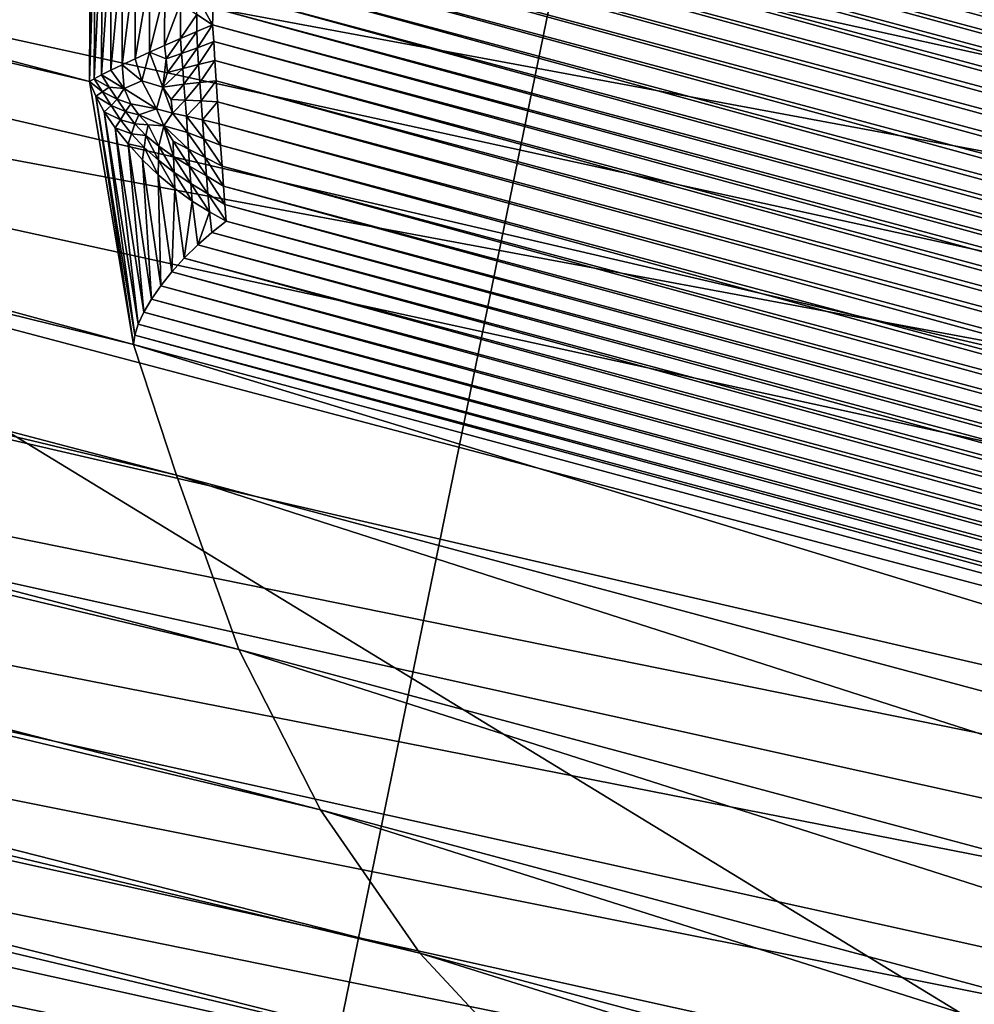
# Model space of a CAD drawing. Extents: x -0.7 to 0.7, y -0.35 to 0.35.
# Tile 155 of 226: x 0.50682 to 0.51427, y -0.24872 to -0.24104. Entities that reach past the tile are written whole.
import ezdxf

# ---------------------------------------------------------------- set-up
doc = ezdxf.new("R2010")
doc.units = 0

msp = doc.modelspace()

# ---------------------------------------------------------------- linework, layer by layer
for points in [[(0.5002627, -0.2434166, 0.4369368), (0.5117184, -0.237202, 0.436933), (0.4964442, -0.2216654, 0.4369712)], [(0.4944616, -0.2250765, 0.3155), (0.4918635, -0.2347726, 0.3155), (0.5369056, -0.2447358, 0.0007774)], [(0.4944616, -0.2250765, 0.3155), (0.5369056, -0.2447358, 0.0007774), (0.538452, -0.2389694, 0.0007776)], [(0.5073665, -0.2415273, 0.0016869), (0.4515296, -0.2282872, 0.250254), (0.4514457, -0.2267249, 0.2501137)], [(0.5073665, -0.2415273, 0.0016869), (0.4514457, -0.2267249, 0.2501137), (0.5073745, -0.2400025, 0.0011774)], [(0.5077102, -0.243579, 0.002358), (0.4518101, -0.2298212, 0.250447), (0.4515296, -0.2282872, 0.250254)], [(0.5077102, -0.243579, 0.002358), (0.4515296, -0.2282872, 0.250254), (0.5073665, -0.2415273, 0.0016869)], [(0.5080445, -0.2445972, 0.0024797), (0.4522823, -0.2313006, 0.2506894), (0.4518101, -0.2298212, 0.250447)], [(0.5080445, -0.2445972, 0.0024797), (0.4518101, -0.2298212, 0.250447), (0.5077102, -0.243579, 0.002358)], [(0.5085325, -0.2459566, 0.0035146), (0.4529382, -0.2327001, 0.2509772), (0.4522823, -0.2313006, 0.2506894)], [(0.5085325, -0.2459566, 0.0035146), (0.4522823, -0.2313006, 0.2506894), (0.5080445, -0.2445972, 0.0024797)], [(0.5091695, -0.2472066, 0.0046948), (0.4537665, -0.2339958, 0.2513053), (0.4529382, -0.2327001, 0.2509772)], [(0.5091695, -0.2472066, 0.0046948), (0.4529382, -0.2327001, 0.2509772), (0.5085325, -0.2459566, 0.0035146)], [(0.5099444, -0.2483257, 0.0059999), (0.4547531, -0.2351654, 0.2516681), (0.4537665, -0.2339958, 0.2513053)], [(0.5099444, -0.2483257, 0.0059999), (0.4537665, -0.2339958, 0.2513053), (0.5091695, -0.2472066, 0.0046948)], [(0.4913604, -0.2362593, 0.3154823), (0.5369056, -0.2447358, 0.0007774), (0.4918635, -0.2347726, 0.3155)], [(0.510844, -0.2492948, 0.0074077), (0.455881, -0.2361891, 0.2520595), (0.4547531, -0.2351654, 0.2516681)], [(0.510844, -0.2492948, 0.0074077), (0.4547531, -0.2351654, 0.2516681), (0.5099444, -0.2483257, 0.0059999)], [(0.511853, -0.2500974, 0.008894), (0.4571311, -0.2370493, 0.2524727), (0.455881, -0.2361891, 0.2520595)], [(0.511853, -0.2500974, 0.008894), (0.455881, -0.2361891, 0.2520595), (0.510844, -0.2492948, 0.0074077)], [(0.4906705, -0.2376679, 0.3154296), (0.5364019, -0.2461734, 0.0008816), (0.4913604, -0.2362593, 0.3154823)], [(0.4913604, -0.2362593, 0.3154823), (0.5364019, -0.2461734, 0.0008816), (0.5369056, -0.2447358, 0.0007774)], [(0.5089957, -0.2364599), (0.5364172, -0.2439446, 0.0000007), (0.5089648, -0.2365887, 0.0000007)], [(0.5089957, -0.2364599), (0.5364565, -0.243818), (0.5364172, -0.2439446, 0.0000007)], [(0.537603, -0.2395395), (0.5364565, -0.243818), (0.5089957, -0.2364599)], [(0.5089648, -0.2365887, 0.0000007), (0.5363731, -0.2440865, 0.0000025), (0.5089302, -0.2367332, 0.0000025)], [(0.5089648, -0.2365887, 0.0000007), (0.5364172, -0.2439446, 0.0000007), (0.5363731, -0.2440865, 0.0000025)], [(0.5089302, -0.2367332, 0.0000025), (0.5363255, -0.2442403, 0.0000056), (0.5088927, -0.2368897, 0.0000056)], [(0.5089302, -0.2367332, 0.0000025), (0.5363731, -0.2440865, 0.0000025), (0.5363255, -0.2442403, 0.0000056)], [(0.5088927, -0.2368897, 0.0000056), (0.5362751, -0.2444021, 0.0000098), (0.5088533, -0.2370544, 0.0000098)], [(0.5088927, -0.2368897, 0.0000056), (0.5363255, -0.2442403, 0.0000056), (0.5362751, -0.2444021, 0.0000098)], [(0.512954, -0.2507196, 0.0104335), (0.4584818, -0.2377312, 0.2529007), (0.4571311, -0.2370493, 0.2524727)], [(0.512954, -0.2507196, 0.0104335), (0.4571311, -0.2370493, 0.2524727), (0.511853, -0.2500974, 0.008894)], [(0.5088533, -0.2370544, 0.0000098), (0.5362236, -0.2445679, 0.000015), (0.5088128, -0.2372232, 0.000015)], [(0.5088533, -0.2370544, 0.0000098), (0.5362751, -0.2444021, 0.0000098), (0.5362236, -0.2445679, 0.000015)], [(0.5269927, -0.2465239, 0.4124085), (0.5002627, -0.2403093, 0.4124514), (0.5193555, -0.237202, 0.4124555)], [(0.5078999, -0.2558458, 0.4369466), (0.5117184, -0.237202, 0.436933), (0.5002627, -0.2434166, 0.4369368)], [(0.5117184, -0.237202, 0.436933), (0.5078999, -0.2558458, 0.4369466), (0.5231742, -0.2465239, 0.4369112)], [(0.5088128, -0.2372232, 0.000015), (0.5361722, -0.2447338, 0.0000212), (0.5087724, -0.237392, 0.0000212)], [(0.5088128, -0.2372232, 0.000015), (0.5362236, -0.2445679, 0.000015), (0.5361722, -0.2447338, 0.0000212)], [(0.5117184, -0.237202, 0.436933), (0.5231742, -0.2465239, 0.4369112), (0.5269927, -0.237202, 0.4369333)], [(0.5087724, -0.237392, 0.0000212), (0.536122, -0.2448955, 0.0000281), (0.508733, -0.2375566, 0.0000281)], [(0.5087724, -0.237392, 0.0000212), (0.5361722, -0.2447338, 0.0000212), (0.536122, -0.2448955, 0.0000281)], [(0.508733, -0.2375566, 0.0000281), (0.5360743, -0.2450491, 0.0000355), (0.5086955, -0.237713, 0.0000355)], [(0.508733, -0.2375566, 0.0000281), (0.536122, -0.2448955, 0.0000281), (0.5360743, -0.2450491, 0.0000355)], [(0.5141283, -0.251151, 0.0119998), (0.4599101, -0.2382232, 0.2533362), (0.4584818, -0.2377312, 0.2529007)], [(0.5141283, -0.251151, 0.0119998), (0.4584818, -0.2377312, 0.2529007), (0.512954, -0.2507196, 0.0104335)], [(0.4898057, -0.2389744, 0.3153427), (0.5356923, -0.2475263, 0.0011902), (0.4906705, -0.2376679, 0.3154296)], [(0.4906705, -0.2376679, 0.3154296), (0.5356923, -0.2475263, 0.0011902), (0.5364019, -0.2461734, 0.0008816)], [(0.5086955, -0.237713, 0.0000355), (0.5360302, -0.2451908, 0.0000434), (0.508661, -0.2378573, 0.0000434)], [(0.5086955, -0.237713, 0.0000355), (0.5360743, -0.2450491, 0.0000355), (0.5360302, -0.2451908, 0.0000434)], [(0.508661, -0.2378573, 0.0000434), (0.535991, -0.2453172, 0.0000513), (0.5086302, -0.2379859, 0.0000513)], [(0.508661, -0.2378573, 0.0000434), (0.5360302, -0.2451908, 0.0000434), (0.535991, -0.2453172, 0.0000513)], [(0.5086302, -0.2379859, 0.0000513), (0.5359361, -0.2454392, 0.0000613), (0.5086099, -0.2381172, 0.0000613)], [(0.5086302, -0.2379859, 0.0000513), (0.535991, -0.2453172, 0.0000513), (0.5359361, -0.2454392, 0.0000613)], [(0.5086099, -0.2381172, 0.0000613), (0.5358747, -0.2455757, 0.0000747), (0.5085872, -0.2382641, 0.0000747)], [(0.5086099, -0.2381172, 0.0000613), (0.5359361, -0.2454392, 0.0000613), (0.5358747, -0.2455757, 0.0000747)], [(0.4599101, -0.2382232, 0.2533362), (0.5141283, -0.251151, 0.0119998), (0.520474, -0.2528513, 0.0119998)], [(0.4599101, -0.2382232, 0.2533362), (0.520474, -0.2528513, 0.0119998), (0.4759834, -0.2429719, 0.32028)], [(0.5085872, -0.2382641, 0.0000747), (0.5358082, -0.2457234, 0.0000914), (0.5085628, -0.238423, 0.0000914)], [(0.5085872, -0.2382641, 0.0000747), (0.5358747, -0.2455757, 0.0000747), (0.5358082, -0.2457234, 0.0000914)], [(0.5085628, -0.238423, 0.0000914), (0.5357382, -0.2458785, 0.0001108), (0.5085372, -0.23859, 0.0001108)], [(0.5085628, -0.238423, 0.0000914), (0.5358082, -0.2457234, 0.0000914), (0.5357382, -0.2458785, 0.0001108)], [(0.5085372, -0.23859, 0.0001108), (0.5356666, -0.2460374, 0.0001324), (0.5085109, -0.238761, 0.0001324)], [(0.5085372, -0.23859, 0.0001108), (0.5357382, -0.2458785, 0.0001108), (0.5356666, -0.2460374, 0.0001324)], [(0.5085109, -0.238761, 0.0001324), (0.5355951, -0.246196, 0.000156), (0.5084847, -0.2389318, 0.000156)], [(0.5085109, -0.238761, 0.0001324), (0.5356666, -0.2460374, 0.0001324), (0.5355951, -0.246196, 0.000156)], [(0.5084847, -0.2389318, 0.000156), (0.5355253, -0.2463505, 0.0001806), (0.5084592, -0.2390981, 0.0001806)], [(0.5084847, -0.2389318, 0.000156), (0.5355951, -0.246196, 0.000156), (0.5355253, -0.2463505, 0.0001806)], [(0.4898057, -0.2389744, 0.3153427), (0.4887807, -0.2401564, 0.3152232), (0.5331502, -0.2504321, 0.0023365)], [(0.5331502, -0.2504321, 0.0023365), (0.5347742, -0.2487934, 0.0017049), (0.4898057, -0.2389744, 0.3153427)], [(0.4898057, -0.2389744, 0.3153427), (0.5347742, -0.2487934, 0.0017049), (0.5356923, -0.2475263, 0.0011902)], [(0.5084592, -0.2390981, 0.0001806), (0.5354591, -0.246497, 0.0002059), (0.508435, -0.239256, 0.0002059)], [(0.5084592, -0.2390981, 0.0001806), (0.5355253, -0.2463505, 0.0001806), (0.5354591, -0.246497, 0.0002059)], [(0.508435, -0.239256, 0.0002059), (0.5353981, -0.246632, 0.0002312), (0.5084128, -0.2394014, 0.0002312)], [(0.508435, -0.239256, 0.0002059), (0.5354591, -0.246497, 0.0002059), (0.5353981, -0.246632, 0.0002312)], [(0.5084128, -0.2394014, 0.0002312), (0.5353431, -0.2467533, 0.0002559), (0.508393, -0.2395308, 0.0002556)], [(0.5084128, -0.2394014, 0.0002312), (0.5353981, -0.246632, 0.0002312), (0.5353431, -0.2467533, 0.0002559)], [(0.508393, -0.2395308, 0.0002556), (0.5352687, -0.2468676, 0.000283), (0.5083869, -0.2396646, 0.000283)], [(0.508393, -0.2395308, 0.0002556), (0.5353431, -0.2467533, 0.0002559), (0.5352687, -0.2468676, 0.000283)], [(0.5083869, -0.2396646, 0.000283), (0.5351854, -0.2469951, 0.0003155), (0.5083803, -0.2398127, 0.0003155)], [(0.5083869, -0.2396646, 0.000283), (0.5352687, -0.2468676, 0.000283), (0.5351854, -0.2469951, 0.0003155)], [(0.5083803, -0.2398127, 0.0003155), (0.5350953, -0.2471328, 0.0003529), (0.5083733, -0.2399727, 0.0003528)], [(0.5083803, -0.2398127, 0.0003155), (0.5351854, -0.2469951, 0.0003155), (0.5350953, -0.2471328, 0.0003529)], [(0.5073665, -0.2415273, 0.0016869), (0.5073745, -0.2400025, 0.0011774), (0.5074115, -0.2401089, 0.0010865)], [(0.5083733, -0.2399727, 0.0003528), (0.5350007, -0.2472772, 0.000394), (0.5083661, -0.2401405, 0.000394)], [(0.5083733, -0.2399727, 0.0003528), (0.5350953, -0.2471328, 0.0003529), (0.5350007, -0.2472772, 0.000394)], [(0.5073665, -0.2415273, 0.0016869), (0.5074115, -0.2401089, 0.0010865), (0.5074048, -0.2415051, 0.0015522)], [(0.5074048, -0.2415051, 0.0015522), (0.5074115, -0.2401089, 0.0010865), (0.5074658, -0.2402233, 0.0009991)], [(0.4876131, -0.2411937, 0.3150731), (0.5331502, -0.2504321, 0.0023365), (0.4887807, -0.2401564, 0.3152232)], [(0.5083661, -0.2401405, 0.000394), (0.5349037, -0.2474249, 0.0004379), (0.5083588, -0.2403122, 0.0004379)], [(0.5083661, -0.2401405, 0.000394), (0.5350007, -0.2472772, 0.000394), (0.5349037, -0.2474249, 0.0004379)], [(0.5074048, -0.2415051, 0.0015522), (0.5074658, -0.2402233, 0.0009991), (0.5074605, -0.2414758, 0.0014162)], [(0.5074605, -0.2414758, 0.0014162), (0.5074658, -0.2402233, 0.0009991), (0.5075374, -0.2403429, 0.000918)], [(0.515537, -0.2496312, 0.4124246), (0.5002627, -0.2403093, 0.4124514), (0.5269927, -0.2465239, 0.4124085)], [(0.5040812, -0.2558458, 0.4124088), (0.5002627, -0.2403093, 0.4124514), (0.515537, -0.2496312, 0.4124246)], [(0.5074605, -0.2414758, 0.0014162), (0.5075374, -0.2403429, 0.000918), (0.5075334, -0.2414396, 0.0012825)], [(0.5075334, -0.2414396, 0.0012825), (0.5075374, -0.2403429, 0.000918), (0.5076245, -0.2404648, 0.0008453)], [(0.5083588, -0.2403122, 0.0004379), (0.5348069, -0.247572, 0.0004836), (0.5083516, -0.2404833, 0.0004836)], [(0.5083588, -0.2403122, 0.0004379), (0.5349037, -0.2474249, 0.0004379), (0.5348069, -0.247572, 0.0004836)], [(0.5075334, -0.2414396, 0.0012825), (0.5076245, -0.2404648, 0.0008453), (0.5076216, -0.2413973, 0.0011547)], [(0.5076216, -0.2413973, 0.0011547), (0.5076245, -0.2404648, 0.0008453), (0.507724, -0.2405862, 0.0007818)], [(0.5083516, -0.2404833, 0.0004836), (0.5347126, -0.2477151, 0.0005298), (0.5083447, -0.2406499, 0.0005298)], [(0.5083516, -0.2404833, 0.0004836), (0.5348069, -0.247572, 0.0004836), (0.5347126, -0.2477151, 0.0005298)], [(0.5076216, -0.2413973, 0.0011547), (0.507724, -0.2405862, 0.0007818), (0.5077221, -0.2413503, 0.0010349)], [(0.5077221, -0.2413503, 0.0010349), (0.507724, -0.2405862, 0.0007818), (0.5078352, -0.2407035, 0.000731)], [(0.5083447, -0.2406499, 0.0005298), (0.5346231, -0.2478507, 0.0005755), (0.5083383, -0.2408077, 0.0005755)], [(0.5083447, -0.2406499, 0.0005298), (0.5347126, -0.2477151, 0.0005298), (0.5346231, -0.2478507, 0.0005755)], [(0.5077221, -0.2413503, 0.0010349), (0.5078352, -0.2407035, 0.000731), (0.5078341, -0.2412993, 0.0009279)], [(0.5078341, -0.2412993, 0.0009279), (0.5078352, -0.2407035, 0.000731), (0.5079538, -0.2408144, 0.0006923)], [(0.5078341, -0.2412993, 0.0009279), (0.5079538, -0.2408144, 0.0006923), (0.5079532, -0.2412459, 0.0008346)], [(0.5079532, -0.2412459, 0.0008346), (0.5079538, -0.2408144, 0.0006923), (0.5080774, -0.240916, 0.0006675)], [(0.5083275, -0.2410841, 0.0006615), (0.5082032, -0.2410056, 0.0006573), (0.508207, -0.240865, 0.000623)], [(0.5083275, -0.2410841, 0.0006615), (0.508207, -0.240865, 0.000623), (0.5083325, -0.2409528, 0.0006196)], [(0.5083383, -0.2408077, 0.0005755), (0.5345407, -0.2479752, 0.0006196), (0.5083325, -0.2409528, 0.0006196)], [(0.5083383, -0.2408077, 0.0005755), (0.5346231, -0.2478507, 0.0005755), (0.5345407, -0.2479752, 0.0006196)], [(0.5079532, -0.2412459, 0.0008346), (0.5080774, -0.240916, 0.0006675), (0.5080773, -0.2411913, 0.000758)], [(0.5080773, -0.2411913, 0.000758), (0.5080774, -0.240916, 0.0006675), (0.5082032, -0.2410056, 0.0006573)], [(0.5083325, -0.2409528, 0.0006196), (0.5344658, -0.2480878, 0.0006615), (0.5083275, -0.2410841, 0.0006615)], [(0.5083325, -0.2409528, 0.0006196), (0.5345407, -0.2479752, 0.0006196), (0.5344658, -0.2480878, 0.0006615)], [(0.5080773, -0.2411913, 0.000758), (0.5082032, -0.2410056, 0.0006573), (0.5082032, -0.2411369, 0.0007004)], [(0.5082032, -0.2411369, 0.0007004), (0.5082032, -0.2410056, 0.0006573), (0.5083275, -0.2410841, 0.0006615)], [(0.5083275, -0.2410841, 0.0006615), (0.5082102, -0.2412632, 0.0007561), (0.5082032, -0.2411369, 0.0007004)], [(0.5083275, -0.2410841, 0.0006615), (0.5083356, -0.2412156, 0.0007053), (0.5082102, -0.2412632, 0.0007561)], [(0.5083275, -0.2410841, 0.0006615), (0.5344658, -0.2480878, 0.0006615), (0.5343734, -0.2481924, 0.0007053)], [(0.5083275, -0.2410841, 0.0006615), (0.5343734, -0.2481924, 0.0007053), (0.5083356, -0.2412156, 0.0007053)], [(0.5082032, -0.2411369, 0.0007004), (0.5080856, -0.2413077, 0.0008121), (0.5080773, -0.2411913, 0.000758)], [(0.5082032, -0.2411369, 0.0007004), (0.5082102, -0.2412632, 0.0007561), (0.5080856, -0.2413077, 0.0008121)], [(0.4863228, -0.2420685, 0.3148949), (0.5323454, -0.2511086, 0.0024797), (0.4876131, -0.2411937, 0.3150731)], [(0.4876131, -0.2411937, 0.3150731), (0.5323454, -0.2511086, 0.0024797), (0.5331502, -0.2504321, 0.0023365)], [(0.5079532, -0.2412459, 0.0008346), (0.5079648, -0.2413501, 0.0008774), (0.5078341, -0.2412993, 0.0009279)], [(0.5080773, -0.2411913, 0.000758), (0.5079648, -0.2413501, 0.0008774), (0.5079532, -0.2412459, 0.0008346)], [(0.5080773, -0.2411913, 0.000758), (0.5080856, -0.2413077, 0.0008121), (0.5079648, -0.2413501, 0.0008774)], [(0.5082102, -0.2412632, 0.0007561), (0.5080941, -0.2414262, 0.0008574), (0.5080856, -0.2413077, 0.0008121)], [(0.5082102, -0.2412632, 0.0007561), (0.5082183, -0.2413952, 0.0008059), (0.5080941, -0.2414262, 0.0008574)], [(0.5083356, -0.2412156, 0.0007053), (0.5082183, -0.2413952, 0.0008059), (0.5082102, -0.2412632, 0.0007561)], [(0.5083356, -0.2412156, 0.0007053), (0.5083451, -0.2413624, 0.0007564), (0.5082183, -0.2413952, 0.0008059)], [(0.5083356, -0.2412156, 0.0007053), (0.5343734, -0.2481924, 0.0007053), (0.53427, -0.248309, 0.0007564)], [(0.5083356, -0.2412156, 0.0007053), (0.53427, -0.248309, 0.0007564), (0.5083451, -0.2413624, 0.0007564)], [(0.5078341, -0.2412993, 0.0009279), (0.5077747, -0.2415222, 0.0010489), (0.5077221, -0.2413503, 0.0010349)], [(0.5078341, -0.2412993, 0.0009279), (0.50794, -0.2415703, 0.0009717), (0.5077747, -0.2415222, 0.0010489)], [(0.5079648, -0.2413501, 0.0008774), (0.50794, -0.2415703, 0.0009717), (0.5078341, -0.2412993, 0.0009279)], [(0.5080856, -0.2413077, 0.0008121), (0.5079764, -0.2414556, 0.0009131), (0.5079648, -0.2413501, 0.0008774)], [(0.5080856, -0.2413077, 0.0008121), (0.5080941, -0.2414262, 0.0008574), (0.5079764, -0.2414556, 0.0009131)], [(0.5075334, -0.2414396, 0.0012825), (0.5076216, -0.2413973, 0.0011547), (0.5076381, -0.2415804, 0.001211)], [(0.5076216, -0.2413973, 0.0011547), (0.5077221, -0.2413503, 0.0010349), (0.5077747, -0.2415222, 0.0010489)], [(0.5076216, -0.2413973, 0.0011547), (0.5077747, -0.2415222, 0.0010489), (0.5076381, -0.2415804, 0.001211)], [(0.5079648, -0.2413501, 0.0008774), (0.5079764, -0.2414556, 0.0009131), (0.50794, -0.2415703, 0.0009717)], [(0.5082183, -0.2413952, 0.0008059), (0.5081038, -0.2415473, 0.0008996), (0.5080941, -0.2414262, 0.0008574)], [(0.5082183, -0.2413952, 0.0008059), (0.5082275, -0.2415339, 0.0008559), (0.5081038, -0.2415473, 0.0008996)], [(0.5083451, -0.2413624, 0.0007564), (0.5082275, -0.2415339, 0.0008559), (0.5082183, -0.2413952, 0.0008059)], [(0.5083451, -0.2413624, 0.0007564), (0.5083555, -0.2415206, 0.0008137), (0.5082275, -0.2415339, 0.0008559)], [(0.5083451, -0.2413624, 0.0007564), (0.53427, -0.248309, 0.0007564), (0.5341583, -0.2484344, 0.0008137)], [(0.5083451, -0.2413624, 0.0007564), (0.5341583, -0.2484344, 0.0008137), (0.5083555, -0.2415206, 0.0008137)], [(0.5074048, -0.2415051, 0.0015522), (0.5074605, -0.2414758, 0.0014162), (0.5075216, -0.2415698, 0.0013714)], [(0.5074605, -0.2414758, 0.0014162), (0.5075334, -0.2414396, 0.0012825), (0.5076381, -0.2415804, 0.001211)], [(0.5074605, -0.2414758, 0.0014162), (0.5076381, -0.2415804, 0.001211), (0.5075216, -0.2415698, 0.0013714)], [(0.5080941, -0.2414262, 0.0008574), (0.5081038, -0.2415473, 0.0008996), (0.50794, -0.2415703, 0.0009717)], [(0.5080941, -0.2414262, 0.0008574), (0.50794, -0.2415703, 0.0009717), (0.5079764, -0.2414556, 0.0009131)], [(0.5073665, -0.2415273, 0.0016869), (0.5074048, -0.2415051, 0.0015522), (0.5074688, -0.2416085, 0.001491)], [(0.5073665, -0.2415273, 0.0016869), (0.5074688, -0.2416085, 0.001491), (0.5074156, -0.2416421, 0.0016096)], [(0.5077102, -0.243579, 0.002358), (0.5073665, -0.2415273, 0.0016869), (0.5074156, -0.2416421, 0.0016096)], [(0.5074048, -0.2415051, 0.0015522), (0.5075216, -0.2415698, 0.0013714), (0.5074688, -0.2416085, 0.001491)], [(0.5074688, -0.2416085, 0.001491), (0.5075216, -0.2415698, 0.0013714), (0.5075836, -0.241665, 0.0013284)], [(0.5075216, -0.2415698, 0.0013714), (0.5076381, -0.2415804, 0.001211), (0.5075836, -0.241665, 0.0013284)], [(0.5076381, -0.2415804, 0.001211), (0.5077747, -0.2415222, 0.0010489), (0.5078899, -0.2417394, 0.0010622)], [(0.50794, -0.2415703, 0.0009717), (0.5078899, -0.2417394, 0.0010622), (0.5077747, -0.2415222, 0.0010489)], [(0.5080151, -0.2417741, 0.0010191), (0.5078899, -0.2417394, 0.0010622), (0.50794, -0.2415703, 0.0009717)], [(0.5081038, -0.2415473, 0.0008996), (0.508004, -0.2416674, 0.0009803), (0.50794, -0.2415703, 0.0009717)], [(0.50794, -0.2415703, 0.0009717), (0.508004, -0.2416674, 0.0009803), (0.5080151, -0.2417741, 0.0010191)], [(0.5081038, -0.2415473, 0.0008996), (0.5081144, -0.2416716, 0.0009437), (0.508004, -0.2416674, 0.0009803)], [(0.5082275, -0.2415339, 0.0008559), (0.5081144, -0.2416716, 0.0009437), (0.5081038, -0.2415473, 0.0008996)], [(0.5082275, -0.2415339, 0.0008559), (0.5082377, -0.2416783, 0.0009091), (0.5081144, -0.2416716, 0.0009437)], [(0.5083555, -0.2415206, 0.0008137), (0.5082377, -0.2416783, 0.0009091), (0.5082275, -0.2415339, 0.0008559)], [(0.5083555, -0.2415206, 0.0008137), (0.5083667, -0.2416864, 0.0008758), (0.5082377, -0.2416783, 0.0009091)], [(0.5083555, -0.2415206, 0.0008137), (0.5341583, -0.2484344, 0.0008137), (0.5340409, -0.2485658, 0.0008758)], [(0.5083555, -0.2415206, 0.0008137), (0.5340409, -0.2485658, 0.0008758), (0.5083667, -0.2416864, 0.0008758)], [(0.5074156, -0.2416421, 0.0016096), (0.5074688, -0.2416085, 0.001491), (0.5075358, -0.2417153, 0.0014324)], [(0.5074156, -0.2416421, 0.0016096), (0.5075358, -0.2417153, 0.0014324), (0.5074827, -0.2417634, 0.0015355)], [(0.5077102, -0.243579, 0.002358), (0.5074156, -0.2416421, 0.0016096), (0.5077196, -0.2435055, 0.0022363)], [(0.5077196, -0.2435055, 0.0022363), (0.5074156, -0.2416421, 0.0016096), (0.5074827, -0.2417634, 0.0015355)], [(0.5074688, -0.2416085, 0.001491), (0.5075836, -0.241665, 0.0013284), (0.5075358, -0.2417153, 0.0014324)], [(0.5075836, -0.241665, 0.0013284), (0.5076381, -0.2415804, 0.001211), (0.50769, -0.2417015, 0.0012034)], [(0.50769, -0.2417015, 0.0012034), (0.5076381, -0.2415804, 0.001211), (0.5078899, -0.2417394, 0.0010622)], [(0.5074827, -0.2417634, 0.0015355), (0.5075358, -0.2417153, 0.0014324), (0.5076101, -0.2418245, 0.0013781)], [(0.5075358, -0.2417153, 0.0014324), (0.5075836, -0.241665, 0.0013284), (0.5076486, -0.2417613, 0.0012886)], [(0.5075358, -0.2417153, 0.0014324), (0.5076486, -0.2417613, 0.0012886), (0.5076101, -0.2418245, 0.0013781)], [(0.5075836, -0.241665, 0.0013284), (0.50769, -0.2417015, 0.0012034), (0.5076486, -0.2417613, 0.0012886)], [(0.5076486, -0.2417613, 0.0012886), (0.50769, -0.2417015, 0.0012034), (0.5077517, -0.2417857, 0.0011812)], [(0.50769, -0.2417015, 0.0012034), (0.5078899, -0.2417394, 0.0010622), (0.5077517, -0.2417857, 0.0011812)], [(0.5081144, -0.2416716, 0.0009437), (0.5080151, -0.2417741, 0.0010191), (0.508004, -0.2416674, 0.0009803)], [(0.5081144, -0.2416716, 0.0009437), (0.5081244, -0.2417978, 0.0009912), (0.5080151, -0.2417741, 0.0010191)], [(0.5082377, -0.2416783, 0.0009091), (0.5081244, -0.2417978, 0.0009912), (0.5081144, -0.2416716, 0.0009437)], [(0.5082377, -0.2416783, 0.0009091), (0.5082482, -0.2418255, 0.0009655), (0.5081244, -0.2417978, 0.0009912)], [(0.5083667, -0.2416864, 0.0008758), (0.5082482, -0.2418255, 0.0009655), (0.5082377, -0.2416783, 0.0009091)], [(0.5083667, -0.2416864, 0.0008758), (0.5083783, -0.2418558, 0.0009411), (0.5082482, -0.2418255, 0.0009655)], [(0.5083667, -0.2416864, 0.0008758), (0.5340409, -0.2485658, 0.0008758), (0.5339206, -0.2486998, 0.0009411)], [(0.5083667, -0.2416864, 0.0008758), (0.5339206, -0.2486998, 0.0009411), (0.5083783, -0.2418558, 0.0009411)], [(0.5074827, -0.2417634, 0.0015355), (0.5076101, -0.2418245, 0.0013781), (0.5075675, -0.2418883, 0.0014671)], [(0.5077196, -0.2435055, 0.0022363), (0.5074827, -0.2417634, 0.0015355), (0.5077465, -0.2434206, 0.0021092)], [(0.5077465, -0.2434206, 0.0021092), (0.5074827, -0.2417634, 0.0015355), (0.5075675, -0.2418883, 0.0014671)], [(0.5076101, -0.2418245, 0.0013781), (0.5076486, -0.2417613, 0.0012886), (0.5077218, -0.2418565, 0.0012525)], [(0.5076486, -0.2417613, 0.0012886), (0.5077517, -0.2417857, 0.0011812), (0.5077218, -0.2418565, 0.0012525)], [(0.5077218, -0.2418565, 0.0012525), (0.5077517, -0.2417857, 0.0011812), (0.5078245, -0.2418638, 0.0011597)], [(0.5077517, -0.2417857, 0.0011812), (0.5078899, -0.2417394, 0.0010622), (0.5079458, -0.2418734, 0.0010951)], [(0.5077517, -0.2417857, 0.0011812), (0.5079458, -0.2418734, 0.0010951), (0.5078245, -0.2418638, 0.0011597)], [(0.5080151, -0.2417741, 0.0010191), (0.5079458, -0.2418734, 0.0010951), (0.5078899, -0.2417394, 0.0010622)], [(0.5081323, -0.2419252, 0.0010441), (0.5079458, -0.2418734, 0.0010951), (0.5080151, -0.2417741, 0.0010191)], [(0.5081323, -0.2419252, 0.0010441), (0.5080151, -0.2417741, 0.0010191), (0.5081244, -0.2417978, 0.0009912)], [(0.5082583, -0.2419728, 0.0010252), (0.5081323, -0.2419252, 0.0010441), (0.5081244, -0.2417978, 0.0009912)], [(0.5082583, -0.2419728, 0.0010252), (0.5081244, -0.2417978, 0.0009912), (0.5082482, -0.2418255, 0.0009655)], [(0.5075675, -0.2418883, 0.0014671), (0.5076101, -0.2418245, 0.0013781), (0.5076956, -0.2419338, 0.001329)], [(0.5076101, -0.2418245, 0.0013781), (0.5077218, -0.2418565, 0.0012525), (0.5076956, -0.2419338, 0.001329)], [(0.5076956, -0.2419338, 0.001329), (0.5077218, -0.2418565, 0.0012525), (0.5078065, -0.2419479, 0.0012204)], [(0.5077218, -0.2418565, 0.0012525), (0.5078245, -0.2418638, 0.0011597), (0.5078065, -0.2419479, 0.0012204)], [(0.5079085, -0.2420318, 0.0011932), (0.5078065, -0.2419479, 0.0012204), (0.5078245, -0.2418638, 0.0011597)], [(0.5079085, -0.2420318, 0.0011932), (0.5078245, -0.2418638, 0.0011597), (0.5079458, -0.2418734, 0.0010951)], [(0.5080228, -0.2421107, 0.0011711), (0.5079085, -0.2420318, 0.0011932), (0.5079458, -0.2418734, 0.0010951)], [(0.5080228, -0.2421107, 0.0011711), (0.5079458, -0.2418734, 0.0010951), (0.5080207, -0.2419931, 0.0011171)], [(0.5081396, -0.2420542, 0.0010996), (0.5080207, -0.2419931, 0.0011171), (0.5079458, -0.2418734, 0.0010951)], [(0.5081396, -0.2420542, 0.0010996), (0.5079458, -0.2418734, 0.0010951), (0.5081323, -0.2419252, 0.0010441)], [(0.5083901, -0.2420244, 0.0010082), (0.5082583, -0.2419728, 0.0010252), (0.5082482, -0.2418255, 0.0009655)], [(0.5083901, -0.2420244, 0.0010082), (0.5082482, -0.2418255, 0.0009655), (0.5083783, -0.2418558, 0.0009411)], [(0.5083783, -0.2418558, 0.0009411), (0.5339206, -0.2486998, 0.0009411), (0.5338006, -0.2488331, 0.0010082)], [(0.5083783, -0.2418558, 0.0009411), (0.5338006, -0.2488331, 0.0010082), (0.5083901, -0.2420244, 0.0010082)], [(0.5075675, -0.2418883, 0.0014671), (0.5076956, -0.2419338, 0.001329), (0.5076678, -0.2420136, 0.0014062)], [(0.5077465, -0.2434206, 0.0021092), (0.5075675, -0.2418883, 0.0014671), (0.5077902, -0.2433265, 0.0019796)], [(0.5077902, -0.2433265, 0.0019796), (0.5075675, -0.2418883, 0.0014671), (0.5076678, -0.2420136, 0.0014062)], [(0.5076678, -0.2420136, 0.0014062), (0.5076956, -0.2419338, 0.001329), (0.5077927, -0.2420408, 0.001286)], [(0.5076956, -0.2419338, 0.001329), (0.5078065, -0.2419479, 0.0012204), (0.5077927, -0.2420408, 0.001286)], [(0.5079052, -0.2421413, 0.0012517), (0.5077927, -0.2420408, 0.001286), (0.5078065, -0.2419479, 0.0012204)], [(0.5079052, -0.2421413, 0.0012517), (0.5078065, -0.2419479, 0.0012204), (0.5079085, -0.2420318, 0.0011932)], [(0.5082685, -0.2421187, 0.001086), (0.5081396, -0.2420542, 0.0010996), (0.5081323, -0.2419252, 0.0010441)], [(0.5082685, -0.2421187, 0.001086), (0.5081323, -0.2419252, 0.0010441), (0.5082583, -0.2419728, 0.0010252)], [(0.5076678, -0.2420136, 0.0014062), (0.5077927, -0.2420408, 0.001286), (0.5077803, -0.2421367, 0.0013535)], [(0.5077902, -0.2433265, 0.0019796), (0.5076678, -0.2420136, 0.0014062), (0.5078498, -0.2432253, 0.0018508)], [(0.5078498, -0.2432253, 0.0018508), (0.5076678, -0.2420136, 0.0014062), (0.5077803, -0.2421367, 0.0013535)], [(0.5080275, -0.2422354, 0.0012258), (0.5079052, -0.2421413, 0.0012517), (0.5079085, -0.2420318, 0.0011932)], [(0.5080275, -0.2422354, 0.0012258), (0.5079085, -0.2420318, 0.0011932), (0.5080228, -0.2421107, 0.0011711)], [(0.5081474, -0.2421859, 0.0011554), (0.5080228, -0.2421107, 0.0011711), (0.5080207, -0.2419931, 0.0011171)], [(0.5081474, -0.2421859, 0.0011554), (0.5080207, -0.2419931, 0.0011171), (0.5081396, -0.2420542, 0.0010996)], [(0.5084018, -0.2421883, 0.0010751), (0.5082685, -0.2421187, 0.001086), (0.5082583, -0.2419728, 0.0010252)], [(0.5084018, -0.2421883, 0.0010751), (0.5082583, -0.2419728, 0.0010252), (0.5083901, -0.2420244, 0.0010082)], [(0.5083901, -0.2420244, 0.0010082), (0.5338006, -0.2488331, 0.0010082), (0.5336837, -0.2489625, 0.0010751)], [(0.5083901, -0.2420244, 0.0010082), (0.5336837, -0.2489625, 0.0010751), (0.5084018, -0.2421883, 0.0010751)], [(0.4849319, -0.2427658, 0.3146917), (0.5308815, -0.251945, 0.0035146), (0.4863228, -0.2420685, 0.3148949)], [(0.4863228, -0.2420685, 0.3148949), (0.5308815, -0.251945, 0.0035146), (0.5323454, -0.2511086, 0.0024797)], [(0.5079038, -0.2422535, 0.0013117), (0.5077803, -0.2421367, 0.0013535), (0.5077927, -0.2420408, 0.001286)], [(0.5079038, -0.2422535, 0.0013117), (0.5077927, -0.2420408, 0.001286), (0.5079052, -0.2421413, 0.0012517)], [(0.5081568, -0.242322, 0.0012093), (0.5080275, -0.2422354, 0.0012258), (0.5080228, -0.2421107, 0.0011711)], [(0.5081568, -0.242322, 0.0012093), (0.5080228, -0.2421107, 0.0011711), (0.5081474, -0.2421859, 0.0011554)], [(0.5082788, -0.2422619, 0.0011457), (0.5081474, -0.2421859, 0.0011554), (0.5081396, -0.2420542, 0.0010996)], [(0.5082788, -0.2422619, 0.0011457), (0.5081396, -0.2420542, 0.0010996), (0.5082685, -0.2421187, 0.001086)], [(0.5078498, -0.2432253, 0.0018508), (0.5077803, -0.2421367, 0.0013535), (0.5079235, -0.2431196, 0.001726)], [(0.5079235, -0.2431196, 0.001726), (0.5077803, -0.2421367, 0.0013535), (0.5079038, -0.2422535, 0.0013117)], [(0.5080337, -0.2423622, 0.0012805), (0.5079038, -0.2422535, 0.0013117), (0.5079052, -0.2421413, 0.0012517)], [(0.5080337, -0.2423622, 0.0012805), (0.5079052, -0.2421413, 0.0012517), (0.5080275, -0.2422354, 0.0012258)], [(0.5082898, -0.2424032, 0.0012022), (0.5081568, -0.242322, 0.0012093), (0.5081474, -0.2421859, 0.0011554)], [(0.5082898, -0.2424032, 0.0012022), (0.5081474, -0.2421859, 0.0011554), (0.5082788, -0.2422619, 0.0011457)], [(0.5084131, -0.2423433, 0.0011405), (0.5082788, -0.2422619, 0.0011457), (0.5082685, -0.2421187, 0.001086)], [(0.5084131, -0.2423433, 0.0011405), (0.5082685, -0.2421187, 0.001086), (0.5084018, -0.2421883, 0.0010751)], [(0.5084018, -0.2421883, 0.0010751), (0.5336837, -0.2489625, 0.0010751), (0.5335728, -0.2490848, 0.0011405)], [(0.5084018, -0.2421883, 0.0010751), (0.5335728, -0.2490848, 0.0011405), (0.5084131, -0.2423433, 0.0011405)], [(0.5079235, -0.2431196, 0.001726), (0.5079038, -0.2422535, 0.0013117), (0.5080098, -0.243012, 0.0016081)], [(0.5080098, -0.243012, 0.0016081), (0.5079038, -0.2422535, 0.0013117), (0.5080337, -0.2423622, 0.0012805)], [(0.5081676, -0.2424596, 0.0012614), (0.5080337, -0.2423622, 0.0012805), (0.5080275, -0.2422354, 0.0012258)], [(0.5081676, -0.2424596, 0.0012614), (0.5080275, -0.2422354, 0.0012258), (0.5081568, -0.242322, 0.0012093)], [(0.5084237, -0.2424856, 0.0012026), (0.5082898, -0.2424032, 0.0012022), (0.5082788, -0.2422619, 0.0011457)], [(0.5084237, -0.2424856, 0.0012026), (0.5082788, -0.2422619, 0.0011457), (0.5084131, -0.2423433, 0.0011405)], [(0.508302, -0.2425432, 0.0012547), (0.5081676, -0.2424596, 0.0012614), (0.5081568, -0.242322, 0.0012093)], [(0.508302, -0.2425432, 0.0012547), (0.5081568, -0.242322, 0.0012093), (0.5082898, -0.2424032, 0.0012022)], [(0.5080098, -0.243012, 0.0016081), (0.5080337, -0.2423622, 0.0012805), (0.5081064, -0.2429052, 0.0015003)], [(0.5081064, -0.2429052, 0.0015003), (0.5080337, -0.2423622, 0.0012805), (0.5081676, -0.2424596, 0.0012614)], [(0.5084337, -0.242615, 0.0012613), (0.508302, -0.2425432, 0.0012547), (0.5082898, -0.2424032, 0.0012022)], [(0.5084337, -0.242615, 0.0012613), (0.5082898, -0.2424032, 0.0012022), (0.5084237, -0.2424856, 0.0012026)], [(0.5084131, -0.2423433, 0.0011405), (0.5335728, -0.2490848, 0.0011405), (0.5334706, -0.2491969, 0.0012026)], [(0.5084131, -0.2423433, 0.0011405), (0.5334706, -0.2491969, 0.0012026), (0.5084237, -0.2424856, 0.0012026)], [(0.5081064, -0.2429052, 0.0015003), (0.5081676, -0.2424596, 0.0012614), (0.508211, -0.2428017, 0.001405)], [(0.508211, -0.2428017, 0.001405), (0.5081676, -0.2424596, 0.0012614), (0.508302, -0.2425432, 0.0012547)], [(0.5084237, -0.2424856, 0.0012026), (0.5334706, -0.2491969, 0.0012026), (0.5333797, -0.2492962, 0.0012598)], [(0.5084237, -0.2424856, 0.0012026), (0.5333797, -0.2492962, 0.0012598), (0.5084337, -0.242615, 0.0012613)], [(0.508211, -0.2428017, 0.001405), (0.508302, -0.2425432, 0.0012547), (0.508321, -0.2427042, 0.0013247)], [(0.508321, -0.2427042, 0.0013247), (0.508302, -0.2425432, 0.0012547), (0.5084337, -0.242615, 0.0012613)], [(0.5084337, -0.242615, 0.0012613), (0.5334151, -0.2494286, 0.0013244), (0.508321, -0.2427042, 0.0013247)], [(0.5084337, -0.242615, 0.0012613), (0.5333797, -0.2492962, 0.0012598), (0.5334151, -0.2494286, 0.0013244)], [(0.508321, -0.2427042, 0.0013247), (0.5334395, -0.2495635, 0.001404), (0.508211, -0.2428017, 0.001405)], [(0.508321, -0.2427042, 0.0013247), (0.5334151, -0.2494286, 0.0013244), (0.5334395, -0.2495635, 0.001404)], [(0.4834643, -0.2432738, 0.3144671), (0.5292926, -0.2525986, 0.0046948), (0.4849319, -0.2427658, 0.3146917)], [(0.4849319, -0.2427658, 0.3146917), (0.5292926, -0.2525986, 0.0046948), (0.5308815, -0.251945, 0.0035146)], [(0.508211, -0.2428017, 0.001405), (0.5334498, -0.2496999, 0.001498), (0.5081064, -0.2429052, 0.0015003)], [(0.508211, -0.2428017, 0.001405), (0.5334395, -0.2495635, 0.001404), (0.5334498, -0.2496999, 0.001498)], [(0.5081064, -0.2429052, 0.0015003), (0.5334458, -0.2498346, 0.0016041), (0.5080098, -0.243012, 0.0016081)], [(0.5081064, -0.2429052, 0.0015003), (0.5334498, -0.2496999, 0.001498), (0.5334458, -0.2498346, 0.0016041)], [(0.520474, -0.2528513, 0.0119998), (0.4773388, -0.2432896, 0.3134341), (0.4759834, -0.2429719, 0.32028)], [(0.5080098, -0.243012, 0.0016081), (0.5334276, -0.2499641, 0.0017197), (0.5079235, -0.2431196, 0.001726)], [(0.5080098, -0.243012, 0.0016081), (0.5334458, -0.2498346, 0.0016041), (0.5334276, -0.2499641, 0.0017197)], [(0.5079235, -0.2431196, 0.001726), (0.5333955, -0.2500853, 0.001842), (0.5078498, -0.2432253, 0.0018508)], [(0.5079235, -0.2431196, 0.001726), (0.5334276, -0.2499641, 0.0017197), (0.5333955, -0.2500853, 0.001842)], [(0.5078498, -0.2432253, 0.0018508), (0.5333791, -0.2501857, 0.0020073), (0.5077902, -0.2433265, 0.0019796)], [(0.5078498, -0.2432253, 0.0018508), (0.5333955, -0.2500853, 0.001842), (0.5333791, -0.2501857, 0.0020073)], [(0.4773388, -0.2432896, 0.3134341), (0.520474, -0.2528513, 0.0119998), (0.5222538, -0.2532115, 0.0104335)], [(0.4773388, -0.2432896, 0.3134341), (0.5222538, -0.2532115, 0.0104335), (0.4788558, -0.2435917, 0.3137038)], [(0.481945, -0.2435838, 0.3142247), (0.5276061, -0.2530581, 0.0059999), (0.4834643, -0.2432738, 0.3144671)], [(0.4834643, -0.2432738, 0.3144671), (0.5276061, -0.2530581, 0.0059999), (0.5292926, -0.2525986, 0.0046948)], [(0.5077902, -0.2433265, 0.0019796), (0.5333148, -0.2502756, 0.0021342), (0.5077465, -0.2434206, 0.0021092)], [(0.5077902, -0.2433265, 0.0019796), (0.5333791, -0.2501857, 0.0020073), (0.5333148, -0.2502756, 0.0021342)], [(0.4849885, -0.2465239, 0.4369336), (0.5078999, -0.2558458, 0.4369466), (0.5002627, -0.2434166, 0.4369368)], [(0.5077465, -0.2434206, 0.0021092), (0.5332404, -0.2503489, 0.0022571), (0.5077196, -0.2435055, 0.0022363)], [(0.5077465, -0.2434206, 0.0021092), (0.5333148, -0.2502756, 0.0021342), (0.5332404, -0.2503489, 0.0022571)], [(0.5077196, -0.2435055, 0.0022363), (0.5331502, -0.2504321, 0.0023365), (0.5077102, -0.243579, 0.002358)], [(0.5077196, -0.2435055, 0.0022363), (0.5332404, -0.2503489, 0.0022571), (0.5331502, -0.2504321, 0.0023365)], [(0.4788558, -0.2435917, 0.3137038), (0.5222538, -0.2532115, 0.0104335), (0.5240563, -0.2533672, 0.008894)], [(0.4788558, -0.2435917, 0.3137038), (0.5240563, -0.2533672, 0.008894), (0.4804, -0.2436903, 0.3139688)], [(0.4804, -0.2436903, 0.3139688), (0.5258506, -0.2533158, 0.0074077), (0.481945, -0.2435838, 0.3142247)], [(0.481945, -0.2435838, 0.3142247), (0.5258506, -0.2533158, 0.0074077), (0.5276061, -0.2530581, 0.0059999)], [(0.5323454, -0.2511086, 0.0024797), (0.5080445, -0.2445972, 0.0024797), (0.5077102, -0.243579, 0.002358)], [(0.5323454, -0.2511086, 0.0024797), (0.5077102, -0.243579, 0.002358), (0.5331502, -0.2504321, 0.0023365)], [(0.4804, -0.2436903, 0.3139688), (0.5240563, -0.2533672, 0.008894), (0.5258506, -0.2533158, 0.0074077)], [(0.5308815, -0.251945, 0.0035146), (0.5085325, -0.2459566, 0.0035146), (0.5080445, -0.2445972, 0.0024797)], [(0.5308815, -0.251945, 0.0035146), (0.5080445, -0.2445972, 0.0024797), (0.5323454, -0.2511086, 0.0024797)], [(0.5292926, -0.2525986, 0.0046948), (0.5091695, -0.2472066, 0.0046948), (0.5085325, -0.2459566, 0.0035146)], [(0.5292926, -0.2525986, 0.0046948), (0.5085325, -0.2459566, 0.0035146), (0.5308815, -0.251945, 0.0035146)], [(0.5002627, -0.2589531, 0.4369572), (0.5078999, -0.2558458, 0.4369466), (0.4849885, -0.2465239, 0.4369336)], [(0.5078999, -0.2558458, 0.4369466), (0.5308112, -0.2527385, 0.4368946), (0.5231742, -0.2465239, 0.4369112)], [(0.5276061, -0.2530581, 0.0059999), (0.5099444, -0.2483257, 0.0059999), (0.5091695, -0.2472066, 0.0046948)], [(0.5276061, -0.2530581, 0.0059999), (0.5091695, -0.2472066, 0.0046948), (0.5292926, -0.2525986, 0.0046948)], [(0.5258506, -0.2533158, 0.0074077), (0.510844, -0.2492948, 0.0074077), (0.5099444, -0.2483257, 0.0059999)], [(0.5258506, -0.2533158, 0.0074077), (0.5099444, -0.2483257, 0.0059999), (0.5276061, -0.2530581, 0.0059999)]]:
    msp.add_3dface(points)

doc.saveas('drawing.dxf')
